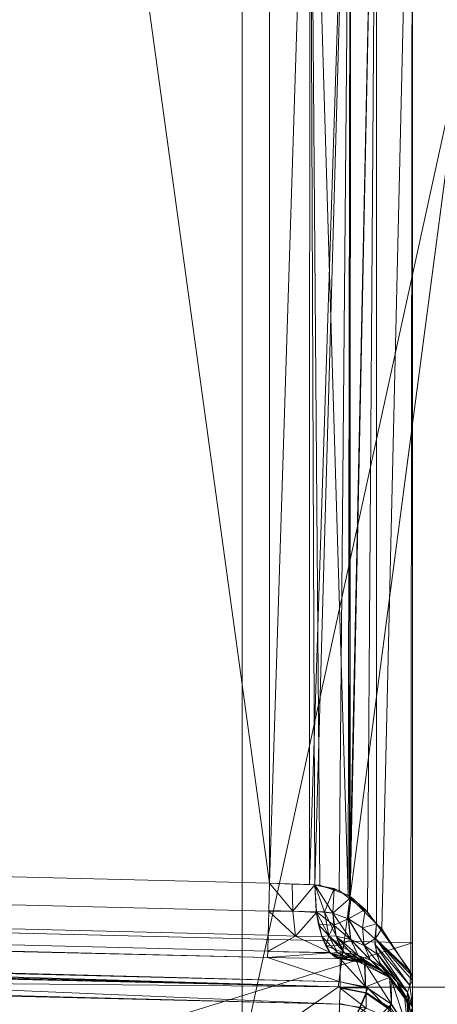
# Model space of a CAD drawing. Header units: millimetres. Extents: x -125 to 135, y -1868 to 49.
# Tile 18 of 53: x -120.09 to -118.4, y 8.28 to 12.26. Entities that reach past the tile are written whole.
import ezdxf

# ---------------------------------------------------------------- set-up
doc = ezdxf.new("R2010")
doc.units = ezdxf.units.MM
doc.layers.add('1', color=7, linetype='CONTINUOUS', true_color=0xffffff)

msp = doc.modelspace()

# ---------------------------------------------------------------- linework, layer by layer
at = {"layer": '1', "color": 252, "linetype": 'Continuous', "lineweight": 13}
for points in [[(-120.8, 47.1131, 456), (-120.8007, 8.5869, 456), (-118.5, 8.5301, 456), (-118.5, 47.1699, 456)], [(-118.5, 47.1699, 32), (-118.5, 8.53, 32), (-120.8, 8.5869, 32), (-120.8, 47.1131, 32)], [(-118.5, 13.8695, 455.1243), (-118.5, 42.5315, 455.1243), (-118.5, 47.1699, 456), (-118.5, 8.5302, 455.9954)], [(-118.5, 8.5301, 32), (-118.5, 47.1698, 32.0046), (-118.5, 42.5315, 32.8757), (-118.5, 13.8695, 32.8757)], [(-119.0783, 8.7705, 453.3), (-122.3, 8.8501, 453.3), (-122.1446, 13.847, 453.3), (-119.7795, 13.8762, 453.3)], [(-119.7795, 13.8762, 34.7), (-122.1446, 13.847, 34.7), (-122.3, 8.8501, 34.7), (-119.0783, 8.7705, 34.7)], [(-119.7795, 13.8762, 453.3), (-119.0783, 13.8848, 453.3), (-119.0783, 8.7705, 453.3)], [(-119.0783, 8.7705, 34.7), (-119.0783, 13.8848, 34.7), (-119.7795, 13.8762, 34.7)], [(-118.9155, 13.8865, 453.3272), (-118.9162, 8.7653, 453.3308), (-119.0783, 8.7705, 453.3)], [(-119.0783, 8.7705, 453.3), (-119.0783, 13.8848, 453.3), (-118.9155, 13.8865, 453.3272)], [(-118.9155, 13.8865, 34.6728), (-119.0783, 13.8848, 34.7), (-119.0783, 8.7705, 34.7)], [(-119.0783, 8.7705, 34.7), (-118.9162, 8.7653, 34.6692), (-118.9155, 13.8865, 34.6728)], [(-118.7503, 13.8874, 34.5774), (-118.9155, 13.8865, 34.6728), (-118.9162, 8.7653, 34.6692)], [(-118.9162, 8.7653, 34.6692), (-118.8951, 8.7646, 34.6652), (-118.7503, 13.8874, 34.5774)], [(-118.8951, 8.7646, 453.3348), (-118.9162, 8.7653, 453.3308), (-118.9155, 13.8865, 453.3272)], [(-118.7606, 8.7221, 453.4139), (-118.9155, 13.8865, 453.3272), (-118.7503, 13.8874, 453.4226)], [(-118.9155, 13.8865, 453.3272), (-118.8747, 8.7633, 453.3433), (-118.8951, 8.7646, 453.3348)], [(-118.9155, 13.8865, 453.3272), (-118.7606, 8.7221, 453.4139), (-118.8747, 8.7633, 453.3433)], [(-118.8951, 8.7646, 34.6652), (-118.7971, 8.7417, 34.6134), (-118.7503, 13.8874, 34.5774)], [(-118.7971, 8.7417, 34.6134), (-118.7543, 8.709, 34.573), (-118.7503, 13.8874, 34.5774)], [(-118.7503, 13.8874, 453.4226), (-118.752, 8.7135, 453.4241), (-118.7606, 8.7221, 453.4139)], [(-118.6453, 13.8871, 34.45), (-118.7503, 13.8874, 34.5774), (-118.7543, 8.709, 34.573)], [(-118.7543, 8.709, 34.573), (-118.6818, 8.6536, 34.5045), (-118.6453, 13.8871, 34.45)], [(-118.752, 8.7135, 453.4241), (-118.7503, 13.8874, 453.4226), (-118.6453, 13.8871, 453.55)], [(-118.6453, 13.8871, 453.55), (-118.6453, 8.6071, 453.55), (-118.752, 8.7135, 453.4241)], [(-118.6818, 8.6536, 34.5045), (-118.6453, 8.6071, 34.45), (-118.6453, 13.8871, 34.45)], [(-118.6239, 8.5865, 453.5871), (-118.6453, 8.6071, 453.55), (-118.6453, 13.8871, 453.55), (-118.5, 13.8858, 453.8017)], [(-118.5, 13.8858, 34.1983), (-118.6453, 13.8871, 34.45), (-118.6453, 8.6071, 34.45), (-118.5064, 8.411, 34.2094)], [(-118.5, 13.8858, 453.8017), (-118.5, 8.3953, 453.8017), (-118.6239, 8.5865, 453.5871)], [(-118.5064, 8.411, 34.2094), (-118.5, 8.3953, 34.1983), (-118.5, 13.8858, 34.1983)], [(-118.5, 8.3953, 453.8017), (-118.5, 13.8858, 453.8017), (-118.5, 13.8695, 455.1243), (-118.5, 8.5302, 455.9954)], [(-118.5, 8.5301, 32), (-118.5, 13.8695, 32.8757), (-118.5, 13.8858, 34.1983), (-118.5, 8.3953, 34.1983)], [(-120.1349, 8.1049, 39), (-120.1349, 13.3767, 39), (-119.1886, 13.3767, 39), (-119.1886, 8.0815, 39)], [(-119.1886, 8.0815, 449), (-119.1886, 13.3767, 449), (-120.1349, 13.3767, 449), (-120.1349, 8.1049, 449)], [(-118.3, 12.85, 39), (-118.3, 12.15, 39), (-119.1886, 8.0815, 39), (-119.1886, 13.3767, 39)], [(-118.3, 12.15, 449), (-118.3, 12.85, 449), (-119.1886, 13.3767, 449), (-119.1886, 8.0815, 449)], [(-118.8, 8.35, 39), (-119.1886, 8.0815, 39), (-118.3, 12.15, 39)], [(-118.3, 12.15, 449), (-119.1886, 8.0815, 449), (-118.8, 8.35, 449)], [(-118.3, 12.15, 39), (118.3, 12.15, 39), (70.3, 8.35, 39), (-118.8, 8.35, 39)], [(-118.8, 8.35, 449), (70.3, 8.35, 449), (-118.3, 12.15, 449)], [(-122.3, 8.8501, 453.3), (-119.0783, 8.7705, 453.3), (-119.0811, 8.6574, 453.2779), (-122.3028, 8.737, 453.2779)], [(-119.0783, 8.7705, 34.7), (-122.3, 8.8501, 34.7), (-122.3028, 8.737, 34.7221), (-119.0811, 8.6574, 34.7221)], [(-118.9834, 8.6579, 453.2881), (-119.081, 8.6611, 453.2786), (-119.0783, 8.7705, 453.3)], [(-119.0783, 8.7705, 34.7), (-119.081, 8.6611, 34.7214), (-118.9834, 8.6579, 34.7119)], [(-119.0783, 8.7705, 453.3), (-118.9867, 8.7676, 453.3174), (-118.9834, 8.6579, 453.2881)], [(-118.9834, 8.6579, 34.7119), (-118.9867, 8.7676, 34.6826), (-119.0783, 8.7705, 34.7)], [(-118.9834, 8.6579, 453.2881), (-118.9867, 8.7676, 453.3174), (-118.8951, 8.7646, 453.3348)], [(-118.8951, 8.7646, 34.6652), (-118.9867, 8.7676, 34.6826), (-118.9834, 8.6579, 34.7119)], [(-118.8951, 8.7646, 453.3348), (-118.8888, 8.6557, 453.3145), (-118.9834, 8.6579, 453.2881)], [(-118.9834, 8.6579, 34.7119), (-118.8888, 8.6557, 34.6855), (-118.8951, 8.7646, 34.6652)], [(-118.8951, 8.7646, 453.3348), (-118.8167, 8.7499, 453.3739), (-118.8228, 8.65, 453.3494)], [(-118.8228, 8.65, 453.3494), (-118.8891, 8.6562, 453.3153), (-118.8951, 8.7646, 453.3348)], [(-118.8163, 8.7497, 34.6259), (-118.8951, 8.7646, 34.6652), (-118.8555, 8.6556, 34.669)], [(-118.8951, 8.7646, 34.6652), (-118.8891, 8.6562, 34.6847), (-118.8555, 8.6556, 34.669)], [(-122.3028, 8.737, 453.2779), (-119.0811, 8.6574, 453.2779), (-119.0835, 8.5611, 453.2147), (-122.3052, 8.6406, 453.2147)], [(-119.0811, 8.6574, 34.7221), (-122.3028, 8.737, 34.7221), (-122.3052, 8.6406, 34.7853), (-119.0835, 8.5611, 34.7853)], [(-118.8555, 8.6556, 34.669), (-118.8224, 8.6499, 34.6503), (-118.8163, 8.7497, 34.6259)], [(-118.8228, 8.65, 453.3494), (-118.8167, 8.7499, 453.3739), (-118.7485, 8.7141, 453.4242)], [(-118.748, 8.7138, 34.5754), (-118.8163, 8.7497, 34.6259), (-118.8224, 8.6499, 34.6503)], [(-118.7485, 8.7141, 453.4242), (-118.7598, 8.6264, 453.3951), (-118.8228, 8.65, 453.3494)], [(-118.8224, 8.6499, 34.6503), (-118.7594, 8.6262, 34.6044), (-118.748, 8.7138, 34.5754)], [(-118.7598, 8.6264, 453.3951), (-118.7485, 8.7141, 453.4242), (-118.6912, 8.6642, 453.4836)], [(-118.6909, 8.6639, 34.516), (-118.748, 8.7138, 34.5754), (-118.7594, 8.6262, 34.6044)], [(-122.3052, 8.6406, 453.2147), (-119.0835, 8.5611, 453.2147), (-119.0851, 8.4956, 453.1199), (-122.3068, 8.5751, 453.1199)], [(-119.0835, 8.5611, 34.7853), (-122.3052, 8.6406, 34.7853), (-122.3068, 8.5751, 34.8801), (-119.0851, 8.4956, 34.8801)], [(-118.9731, 8.5571, 453.2237), (-119.0835, 8.5611, 453.2147), (-119.0811, 8.6574, 453.2779)], [(-119.0811, 8.6574, 34.7221), (-119.0835, 8.5611, 34.7853), (-118.9731, 8.5571, 34.7763)], [(-119.0811, 8.6574, 453.2779), (-119.081, 8.6611, 453.2786), (-118.9834, 8.6579, 453.2881)], [(-118.9834, 8.6579, 34.7119), (-119.081, 8.6611, 34.7214), (-119.0811, 8.6574, 34.7221)], [(-119.0811, 8.6574, 453.2779), (-118.9834, 8.6579, 453.2881), (-118.9731, 8.5571, 453.2237)], [(-118.9731, 8.5571, 34.7763), (-118.9834, 8.6579, 34.7119), (-119.0811, 8.6574, 34.7221)], [(-118.9731, 8.5571, 453.2237), (-118.9834, 8.6579, 453.2881), (-118.8885, 8.6521, 453.3138)], [(-118.9834, 8.6579, 453.2881), (-118.8888, 8.6557, 453.3145), (-118.8885, 8.6521, 453.3138)], [(-118.8885, 8.6521, 34.6862), (-118.9834, 8.6579, 34.7119), (-118.9731, 8.5571, 34.7763)], [(-118.8885, 8.6521, 34.6862), (-118.8888, 8.6557, 34.6855), (-118.9834, 8.6579, 34.7119)], [(-118.8885, 8.6521, 453.3138), (-118.8669, 8.556, 453.2551), (-118.9731, 8.5571, 453.2237)], [(-118.9731, 8.5571, 34.7763), (-118.8669, 8.556, 34.7449), (-118.8885, 8.6521, 34.6862)], [(-118.8891, 8.6562, 453.3153), (-118.8228, 8.65, 453.3494), (-118.8184, 8.6012, 453.325)], [(-118.8184, 8.6012, 453.325), (-118.88, 8.6034, 453.2902), (-118.8891, 8.6562, 453.3153)], [(-118.8891, 8.6562, 34.6847), (-118.8669, 8.556, 34.7449), (-118.8378, 8.5583, 34.7275)], [(-118.8378, 8.5583, 34.7275), (-118.8555, 8.6556, 34.669), (-118.8891, 8.6562, 34.6847)], [(-118.8555, 8.6556, 34.669), (-118.8378, 8.5583, 34.7275), (-118.8083, 8.5567, 34.7067)], [(-118.8083, 8.5567, 34.7067), (-118.8224, 8.6499, 34.6503), (-118.8555, 8.6556, 34.669)], [(-118.8184, 8.6012, 453.325), (-118.8228, 8.65, 453.3494), (-118.7598, 8.6264, 453.3951)], [(-118.8224, 8.6499, 34.6503), (-118.8083, 8.5567, 34.7067), (-118.7501, 8.5435, 34.6556)], [(-118.7501, 8.5435, 34.6556), (-118.7594, 8.6262, 34.6044), (-118.8224, 8.6499, 34.6503)], [(-118.6912, 8.6642, 453.4836), (-118.7026, 8.5903, 453.4524), (-118.7598, 8.6264, 453.3951)], [(-118.7594, 8.6262, 34.6044), (-118.7023, 8.59, 34.5472), (-118.6909, 8.6639, 34.516)], [(-118.7026, 8.5903, 453.4524), (-118.6912, 8.6642, 453.4836), (-118.6453, 8.6071, 453.55)], [(-118.6453, 8.6071, 34.45), (-118.6909, 8.6639, 34.516), (-118.7023, 8.59, 34.5472)], [(-118.838, 8.5583, 453.2724), (-118.88, 8.6034, 453.2902), (-118.8184, 8.6012, 453.325)], [(-118.838, 8.5583, 453.2724), (-118.8669, 8.556, 453.2551), (-118.88, 8.6034, 453.2902)], [(-118.8184, 8.6012, 453.325), (-118.8086, 8.5567, 453.2929), (-118.838, 8.5583, 453.2724)], [(-118.8184, 8.6012, 453.325), (-118.7598, 8.6264, 453.3951), (-118.7505, 8.5436, 453.3439)], [(-118.7505, 8.5436, 453.3439), (-118.8086, 8.5567, 453.2929), (-118.8184, 8.6012, 453.325)], [(-118.7598, 8.6264, 453.3951), (-118.7026, 8.5903, 453.4524), (-118.6956, 8.5193, 453.4082)], [(-118.6956, 8.5193, 453.4082), (-118.7505, 8.5436, 453.3439), (-118.7598, 8.6264, 453.3951)], [(-118.7594, 8.6262, 34.6044), (-118.7501, 8.5435, 34.6556), (-118.6953, 8.5191, 34.5914)], [(-118.6953, 8.5191, 34.5914), (-118.7023, 8.59, 34.5472), (-118.7594, 8.6262, 34.6044)], [(-118.6453, 8.6071, 453.55), (-118.6527, 8.5458, 453.5219), (-118.7026, 8.5903, 453.4524)], [(-118.7023, 8.59, 34.5472), (-118.6527, 8.5458, 34.4781), (-118.6453, 8.6071, 34.45)], [(-118.6502, 8.5473, 453.5213), (-118.6453, 8.6071, 453.55), (-118.6239, 8.5865, 453.5871)], [(-118.5064, 8.411, 34.2094), (-118.6453, 8.6071, 34.45), (-118.6502, 8.5473, 34.4787)], [(-122.3068, 8.5751, 453.1199), (-119.0851, 8.4956, 453.1199), (-119.0857, 8.4707, 453.0074), (-122.3074, 8.5502, 453.0074)], [(-119.0851, 8.4956, 34.8801), (-122.3068, 8.5751, 34.8801), (-122.3074, 8.5502, 34.9926), (-119.0857, 8.4707, 34.9926)], [(-118.5, 8.53, 455.9954), (-120.8015, 8.587, 455.997), (-120.8111, 7.8116, 455.8265)], [(-120.8111, 7.8116, 32.1735), (-120.8007, 8.5869, 32.003), (-118.5, 8.5302, 32.0046)], [(-118.9731, 8.5571, 453.2237), (-119.0835, 8.5602, 453.2135), (-119.0835, 8.5611, 453.2147)], [(-119.0835, 8.5611, 34.7853), (-119.0835, 8.5602, 34.7865), (-118.9731, 8.5571, 34.7763)], [(-118.6956, 8.5193, 453.4082), (-118.7026, 8.5903, 453.4524), (-118.6527, 8.5458, 453.5219)], [(-118.6527, 8.5458, 34.4781), (-118.7023, 8.59, 34.5472), (-118.6953, 8.5191, 34.5914)], [(-118.6502, 8.5473, 453.5213), (-118.6239, 8.5865, 453.5871), (-118.5, 8.3953, 453.8017)], [(-122.3074, 8.5502, 453.0074), (-119.0857, 8.4707, 453.0074), (-118.7926, 8.3717, 449.2926), (-122.5074, 8.4707, 449.5857)], [(-122.5074, 8.5502, 35.1926), (-119.0857, 8.4707, 34.9926), (-122.3074, 8.5502, 34.9926)], [(-122.5074, 8.5502, 35.1926), (-122.5074, 8.4707, 38.4143), (-118.7926, 8.3717, 38.7074), (-119.0857, 8.4707, 34.9926)], [(-118.5, 8.5302, 32.0046), (-118.5, 7.7831, 32.1735), (-120.8111, 7.8116, 32.1735)], [(-120.8111, 7.8116, 455.8265), (-118.5, 7.7831, 455.8265), (-118.5, 8.53, 455.9954)], [(-119.0851, 8.4956, 453.1199), (-119.0835, 8.5602, 453.2135), (-118.9731, 8.5571, 453.2237)], [(-118.9731, 8.5571, 34.7763), (-119.0835, 8.5602, 34.7865), (-119.0851, 8.4956, 34.8801)], [(-118.8332, 8.4903, 453.1672), (-119.0851, 8.4942, 453.1136), (-118.9731, 8.5571, 453.2237)], [(-118.9731, 8.5571, 453.2237), (-119.0851, 8.4942, 453.1136), (-119.0851, 8.4956, 453.1199)], [(-118.9731, 8.5571, 34.7763), (-119.0851, 8.4942, 34.8865), (-118.8332, 8.4903, 34.8328)], [(-119.0851, 8.4956, 34.8801), (-119.0851, 8.4942, 34.8865), (-118.9731, 8.5571, 34.7763)], [(-118.9731, 8.5571, 453.2237), (-118.8664, 8.5551, 453.254), (-118.8332, 8.4903, 453.1672)], [(-118.8669, 8.556, 453.2551), (-118.8664, 8.5551, 453.254), (-118.9731, 8.5571, 453.2237)], [(-118.9731, 8.5571, 34.7763), (-118.8664, 8.5551, 34.746), (-118.8669, 8.556, 34.7449)], [(-118.8332, 8.4903, 34.8328), (-118.8664, 8.5551, 34.746), (-118.9731, 8.5571, 34.7763)], [(-118.8669, 8.556, 453.2551), (-118.838, 8.5583, 453.2724), (-118.8033, 8.4906, 453.1861)], [(-118.8378, 8.5583, 34.7275), (-118.8669, 8.556, 34.7449), (-118.8504, 8.517, 34.7881)], [(-118.8033, 8.4906, 453.1861), (-118.8318, 8.4886, 453.1634), (-118.8669, 8.556, 453.2551)], [(-118.8504, 8.517, 34.7881), (-118.7935, 8.5189, 34.7448), (-118.8378, 8.5583, 34.7275)], [(-118.838, 8.5583, 453.2724), (-118.8086, 8.5567, 453.2929), (-118.775, 8.4895, 453.2126)], [(-118.775, 8.4895, 453.2126), (-118.8033, 8.4906, 453.1861), (-118.838, 8.5583, 453.2724)], [(-118.7935, 8.5189, 34.7448), (-118.8083, 8.5567, 34.7067), (-118.8378, 8.5583, 34.7275)], [(-118.8086, 8.5567, 453.2929), (-118.7505, 8.5436, 453.3439), (-118.7203, 8.4792, 453.277)], [(-118.7203, 8.4792, 453.277), (-118.7472, 8.4856, 453.243), (-118.8086, 8.5567, 453.2929)], [(-118.7472, 8.4856, 453.243), (-118.775, 8.4895, 453.2126), (-118.8086, 8.5567, 453.2929)], [(-118.7501, 8.5435, 34.6556), (-118.8083, 8.5567, 34.7067), (-118.7935, 8.5189, 34.7448)], [(-118.7935, 8.5189, 34.7448), (-118.7199, 8.4791, 34.7224), (-118.7501, 8.5435, 34.6556)], [(-118.7505, 8.5436, 453.3439), (-118.6956, 8.5193, 453.4082), (-118.6699, 8.4597, 453.3552)], [(-118.6699, 8.4597, 453.3552), (-118.7203, 8.4792, 453.277), (-118.7505, 8.5436, 453.3439)], [(-118.7501, 8.5435, 34.6556), (-118.7199, 8.4791, 34.7224), (-118.6697, 8.4596, 34.6443)], [(-118.6697, 8.4596, 34.6443), (-118.6953, 8.5191, 34.5914), (-118.7501, 8.5435, 34.6556)], [(-118.6527, 8.5458, 453.5219), (-118.646, 8.4861, 453.4867), (-118.6956, 8.5193, 453.4082)], [(-118.6953, 8.5191, 34.5914), (-118.646, 8.4861, 34.5134), (-118.6527, 8.5458, 34.4781)], [(-118.652, 8.5249, 453.5105), (-118.6502, 8.5473, 453.5213), (-118.5112, 8.3576, 453.7756)], [(-118.5112, 8.3576, 34.2244), (-118.6502, 8.5473, 34.4787), (-118.652, 8.5249, 34.4895)], [(-118.652, 8.5249, 453.5105), (-118.5112, 8.3576, 453.7756), (-118.5207, 8.3309, 453.7383)], [(-118.5207, 8.3309, 453.7383), (-118.6431, 8.4882, 453.4861), (-118.652, 8.5249, 453.5105)], [(-118.652, 8.5249, 34.4895), (-118.6431, 8.4882, 34.5139), (-118.5207, 8.3309, 34.2617)], [(-118.5207, 8.3309, 34.2617), (-118.5112, 8.3576, 34.2244), (-118.652, 8.5249, 34.4895)], [(-118.5, 8.3953, 453.8017), (-118.5, 8.3778, 453.7986), (-118.6502, 8.5473, 453.5213)], [(-118.5, 8.3778, 453.7986), (-118.5112, 8.3576, 453.7756), (-118.6502, 8.5473, 453.5213)], [(-118.6502, 8.5473, 34.4787), (-118.5112, 8.3576, 34.2244), (-118.5064, 8.411, 34.2094)], [(-118.5, 8.5302, 455.9954), (-118.5, 7.5317, 455.708), (-118.5, 8.2717, 453.7802), (-118.5, 8.3953, 453.8017)], [(-118.5, 8.3953, 34.1983), (-118.5, 8.2754, 34.2184), (-118.5, 7.5317, 32.292), (-118.5, 8.5301, 32)], [(-119.0857, 8.4707, 453.0074), (-119.0851, 8.4942, 453.1136), (-118.831, 8.4889, 453.1614)], [(-118.831, 8.4889, 34.8386), (-119.0851, 8.4942, 34.8865), (-119.0857, 8.4707, 34.9926)], [(-118.831, 8.4889, 453.1614), (-118.7926, 8.4648, 453.063), (-119.0857, 8.4707, 453.0074)], [(-119.0857, 8.4707, 34.9926), (-118.7926, 8.4648, 34.937), (-118.831, 8.4889, 34.8386)], [(-118.8332, 8.4903, 453.1672), (-118.831, 8.4889, 453.1614), (-119.0851, 8.4942, 453.1136)], [(-119.0851, 8.4942, 34.8865), (-118.831, 8.4889, 34.8386), (-118.8332, 8.4903, 34.8328)], [(-118.7747, 8.4895, 34.787), (-118.7935, 8.5189, 34.7448), (-118.8504, 8.517, 34.7881)], [(-118.8504, 8.517, 34.7881), (-118.8318, 8.4886, 34.8366), (-118.7747, 8.4895, 34.787)], [(-118.8318, 8.4886, 453.1634), (-118.8033, 8.4906, 453.1861), (-118.7602, 8.463, 453.0918)], [(-118.7529, 8.4693, 34.8308), (-118.7747, 8.4895, 34.787), (-118.8318, 8.4886, 34.8366)], [(-118.7602, 8.463, 453.0918), (-118.7926, 8.4648, 453.063), (-118.8318, 8.4886, 453.1634)], [(-118.8318, 8.4886, 34.8366), (-118.8121, 8.4714, 34.8872), (-118.7529, 8.4693, 34.8308)], [(-118.7299, 8.4582, 453.1254), (-118.7602, 8.463, 453.0918), (-118.8033, 8.4906, 453.1861)], [(-118.8033, 8.4906, 453.1861), (-118.775, 8.4895, 453.2126), (-118.7299, 8.4582, 453.1254)], [(-118.7935, 8.5189, 34.7448), (-118.7747, 8.4895, 34.787), (-118.7199, 8.4791, 34.7224)], [(-118.775, 8.4895, 453.2126), (-118.7472, 8.4856, 453.243), (-118.7015, 8.4508, 453.1634)], [(-118.7015, 8.4508, 453.1634), (-118.7299, 8.4582, 453.1254), (-118.775, 8.4895, 453.2126)], [(-118.6987, 8.4566, 34.7583), (-118.7199, 8.4791, 34.7224), (-118.7747, 8.4895, 34.787)], [(-118.7747, 8.4895, 34.787), (-118.7529, 8.4693, 34.8308), (-118.6987, 8.4566, 34.7583)], [(-118.7472, 8.4856, 453.243), (-118.7203, 8.4792, 453.277), (-118.6753, 8.4413, 453.2054)], [(-118.6753, 8.4413, 453.2054), (-118.7015, 8.4508, 453.1634), (-118.7472, 8.4856, 453.243)], [(-118.6956, 8.5193, 453.4082), (-118.646, 8.4861, 453.4867), (-118.6253, 8.433, 453.4467)], [(-118.6253, 8.433, 453.4467), (-118.6699, 8.4597, 453.3552), (-118.6956, 8.5193, 453.4082)], [(-118.6953, 8.5191, 34.5914), (-118.6697, 8.4596, 34.6443), (-118.6253, 8.433, 34.5533)], [(-118.6253, 8.433, 34.5533), (-118.646, 8.4861, 34.5134), (-118.6953, 8.5191, 34.5914)], [(-118.562, 8.3726, 453.6045), (-118.6431, 8.4882, 453.4861), (-118.5207, 8.3309, 453.7383)], [(-118.6339, 8.4503, 453.4608), (-118.6431, 8.4882, 453.4861), (-118.562, 8.3726, 453.6045)], [(-118.5207, 8.3309, 34.2617), (-118.6431, 8.4882, 34.5139), (-118.562, 8.3726, 34.3955)], [(-118.562, 8.3726, 34.3955), (-118.6431, 8.4882, 34.5139), (-118.6339, 8.4503, 34.5392)], [(-122.6809, 8.4468, 38.8089), (-122.9054, 8.3902, 38.9072), (-118.7948, 8.2813, 38.9147)], [(-122.9054, 8.3902, 449.0927), (-122.6967, 8.441, 449.1942), (-118.7931, 8.3512, 449.1908)], [(-118.7931, 8.3512, 449.1908), (-122.6967, 8.441, 449.1942), (-122.6289, 8.4575, 449.2271)], [(-122.6759, 8.4481, 38.8067), (-122.6809, 8.4468, 38.8089), (-118.7931, 8.3512, 38.8092)], [(-118.7948, 8.2813, 38.9147), (-118.7931, 8.3512, 38.8092), (-122.6809, 8.4468, 38.8089)], [(-122.563, 8.4648, 38.7074), (-122.6759, 8.4481, 38.8067), (-118.7931, 8.3512, 38.8092)], [(-118.7931, 8.3512, 449.1908), (-122.6289, 8.4575, 449.2271), (-122.563, 8.4648, 449.2926)], [(-118.7926, 8.3717, 449.2926), (-122.563, 8.4648, 449.2926), (-122.5074, 8.4707, 449.5857)], [(-122.5074, 8.4707, 38.4143), (-122.563, 8.4648, 38.7074), (-118.7926, 8.3717, 38.7074)], [(-122.563, 8.4648, 449.2926), (-118.7926, 8.3717, 449.2926), (-118.7931, 8.3512, 449.1908)], [(-118.7931, 8.3512, 38.8092), (-118.7926, 8.3717, 38.7074), (-122.563, 8.4648, 38.7074)], [(-119.0857, 8.4707, 453.0074), (-118.7926, 8.4648, 453.063), (-118.7926, 8.3717, 449.2926)], [(-118.7926, 8.3717, 38.7074), (-118.7926, 8.4648, 34.937), (-119.0857, 8.4707, 34.9926)], [(-118.7295, 8.4581, 34.8742), (-118.7529, 8.4693, 34.8308), (-118.8121, 8.4714, 34.8872)], [(-118.8121, 8.4714, 34.8872), (-118.7926, 8.4648, 34.937), (-118.7295, 8.4581, 34.8742)], [(-118.6908, 8.3512, 449.2931), (-118.7926, 8.3717, 449.2926), (-118.7926, 8.4648, 453.063)], [(-118.7926, 8.4648, 453.063), (-118.6933, 8.4481, 453.1759), (-118.6908, 8.3512, 449.2931)], [(-118.6908, 8.3512, 38.7069), (-118.7271, 8.4575, 34.8711), (-118.7926, 8.4648, 34.937)], [(-118.7926, 8.4648, 34.937), (-118.7926, 8.3717, 38.7074), (-118.6908, 8.3512, 38.7069)], [(-118.6749, 8.4412, 34.7939), (-118.6987, 8.4566, 34.7583), (-118.7529, 8.4693, 34.8308)], [(-118.7529, 8.4693, 34.8308), (-118.7295, 8.4581, 34.8742), (-118.6749, 8.4412, 34.7939)], [(-118.6908, 8.3512, 38.7069), (-118.6941, 8.441, 34.8033), (-118.7271, 8.4575, 34.8711)], [(-118.6295, 8.4175, 453.2998), (-118.6753, 8.4413, 453.2054), (-118.7203, 8.4792, 453.277)], [(-118.7203, 8.4792, 453.277), (-118.6699, 8.4597, 453.3552), (-118.6295, 8.4175, 453.2998)], [(-118.6292, 8.4174, 34.6996), (-118.6697, 8.4596, 34.6443), (-118.7199, 8.4791, 34.7224)], [(-118.7199, 8.4791, 34.7224), (-118.6987, 8.4566, 34.7583), (-118.6292, 8.4174, 34.6996)], [(-118.6987, 8.4566, 34.7583), (-118.6749, 8.4412, 34.7939), (-118.6292, 8.4174, 34.6996)], [(-118.5928, 8.3902, 34.5946), (-118.6941, 8.441, 34.8033), (-118.6908, 8.3512, 38.7069)], [(-118.6933, 8.4481, 453.1759), (-118.691, 8.4468, 453.1809), (-118.6908, 8.3512, 449.2931)], [(-118.5853, 8.2813, 449.2948), (-118.6908, 8.3512, 449.2931), (-118.691, 8.4468, 453.1809)], [(-118.691, 8.4468, 453.1809), (-118.5928, 8.3902, 453.4054), (-118.5853, 8.2813, 449.2948)], [(-118.6699, 8.4597, 453.3552), (-118.6253, 8.433, 453.4467), (-118.5928, 8.3902, 453.4054)], [(-118.5928, 8.3902, 453.4054), (-118.6295, 8.4175, 453.2998), (-118.6699, 8.4597, 453.3552)], [(-118.6697, 8.4596, 34.6443), (-118.6292, 8.4174, 34.6996), (-118.5928, 8.3902, 34.5946)], [(-118.5928, 8.3902, 34.5946), (-118.6253, 8.433, 34.5533), (-118.6697, 8.4596, 34.6443)], [(-118.562, 8.3726, 453.6045), (-118.6234, 8.435, 453.4467), (-118.6339, 8.4503, 453.4608)], [(-118.6339, 8.4503, 34.5392), (-118.6234, 8.435, 34.5534), (-118.562, 8.3726, 34.3955)], [(-118.6234, 8.435, 453.4467), (-118.562, 8.3726, 453.6045), (-118.5471, 8.3267, 453.5611)], [(-118.5471, 8.3267, 453.5611), (-118.5928, 8.3902, 453.4054), (-118.6234, 8.435, 453.4467)], [(-118.6234, 8.435, 34.5534), (-118.5928, 8.3902, 34.5946), (-118.5465, 8.3316, 34.4368)], [(-118.5465, 8.3316, 34.4368), (-118.562, 8.3726, 34.3955), (-118.6234, 8.435, 34.5534)], [(-118.5064, 8.411, 34.2094), (-118.5112, 8.3576, 34.2244), (-118.5, 8.3777, 34.2013)], [(-118.5, 8.3777, 34.2013), (-118.5, 8.3953, 34.1983), (-118.5064, 8.411, 34.2094)], [(-122.9253, 8.3821, 38.9131), (-123.1472, 8.2916, 38.9782), (-118.7975, 8.1741, 38.982)], [(-118.7975, 8.1741, 449.018), (-123.1128, 8.3131, 449.0319), (-122.9266, 8.3824, 449.0865)], [(-118.7948, 8.2813, 449.0853), (-122.9266, 8.3824, 449.0865), (-122.9054, 8.3902, 449.0927)], [(-122.9266, 8.3824, 449.0865), (-118.7948, 8.2813, 449.0853), (-118.7975, 8.1741, 449.018)], [(-122.9054, 8.3902, 38.9072), (-122.9253, 8.3821, 38.9131), (-118.7948, 8.2813, 38.9147)], [(-118.7975, 8.1741, 38.982), (-118.7948, 8.2813, 38.9147), (-122.9253, 8.3821, 38.9131)], [(-122.9054, 8.3902, 449.0927), (-118.7931, 8.3512, 449.1908), (-118.7948, 8.2813, 449.0853)], [(-118.6872, 8.3498, 38.7069), (-118.7926, 8.3717, 38.7074), (-118.7932, 8.3468, 38.8199)], [(-118.7931, 8.3498, 449.1872), (-118.7926, 8.3717, 449.2926), (-118.6801, 8.3468, 449.2932)], [(-118.5928, 8.3902, 34.5946), (-118.6908, 8.3512, 38.7069), (-118.5853, 8.2813, 38.7052)], [(-118.5928, 8.3902, 453.4054), (-118.5869, 8.3821, 453.4253), (-118.5853, 8.2813, 449.2948)], [(-118.5853, 8.2813, 38.7052), (-118.5865, 8.3824, 34.5734), (-118.5928, 8.3902, 34.5946)], [(-118.518, 8.1741, 449.2975), (-118.5853, 8.2813, 449.2948), (-118.5869, 8.3821, 453.4253)], [(-118.5869, 8.3821, 453.4253), (-118.5218, 8.2916, 453.6472), (-118.518, 8.1741, 449.2975)], [(-118.518, 8.1741, 38.7025), (-118.5319, 8.3131, 34.3872), (-118.5865, 8.3824, 34.5734)], [(-118.5865, 8.3824, 34.5734), (-118.5853, 8.2813, 38.7052), (-118.518, 8.1741, 38.7025)], [(-118.5207, 8.3309, 453.7383), (-118.5229, 8.3054, 453.7), (-118.562, 8.3726, 453.6045)], [(-118.562, 8.3726, 453.6045), (-118.5229, 8.3054, 453.7), (-118.5218, 8.2916, 453.6472)], [(-118.5218, 8.2916, 453.6472), (-118.5471, 8.3267, 453.5611), (-118.562, 8.3726, 453.6045)], [(-118.5229, 8.3054, 34.3), (-118.562, 8.3726, 34.3955), (-118.5319, 8.3131, 34.3872)], [(-118.562, 8.3726, 34.3955), (-118.5465, 8.3316, 34.4368), (-118.5319, 8.3131, 34.3872)], [(-118.562, 8.3726, 34.3955), (-118.5229, 8.3054, 34.3), (-118.5207, 8.3309, 34.2617)], [(-118.5112, 8.3576, 453.7756), (-118.5, 8.3778, 453.7986), (-118.5, 8.2717, 453.7802)], [(-118.5, 8.2754, 34.2184), (-118.5, 8.3777, 34.2013), (-118.5112, 8.3576, 34.2244)], [(-118.8, 8.0719, 39), (-119.1886, 8.0815, 39), (-118.8, 8.35, 39), (-118.6852, 8.3272, 39)], [(-118.6852, 8.3272, 449), (-118.8, 8.35, 449), (-119.1886, 8.0815, 449), (-118.8, 8.0719, 449)], [(-118.8, 8.35, 39), (-118.8, 8.35, 449), (-118.6852, 8.3272, 449), (-118.6852, 8.3272, 39)], [(70.3, 8.35, 39), (70.3, 8.35, 449), (-118.8, 8.35, 449), (-118.8, 8.35, 39)], [(-118.6852, 8.3272, 39), (-118.5879, 8.2621, 39), (-118.8, 8.0719, 39)], [(-118.8, 8.0719, 449), (-118.5879, 8.2621, 449), (-118.6852, 8.3272, 449)], [(-118.7932, 8.3468, 38.8199), (-118.7948, 8.2813, 38.9147), (-118.6872, 8.266, 38.899)], [(-118.7148, 8.2673, 449.0889), (-118.7947, 8.285, 449.0889), (-118.7931, 8.3498, 449.1872), (-118.6889, 8.3267, 449.1872)], [(-118.7932, 8.3468, 38.8199), (-118.6872, 8.3267, 38.8111), (-118.6872, 8.3498, 38.7069)], [(-118.6872, 8.3267, 38.8111), (-118.7932, 8.3468, 38.8199), (-118.7932, 8.3468, 38.8199)], [(-118.6872, 8.266, 38.899), (-118.6872, 8.3267, 38.8111), (-118.7932, 8.3468, 38.8199)], [(-118.6801, 8.3468, 449.2932), (-118.6889, 8.3267, 449.1872), (-118.7931, 8.3498, 449.1872)], [(-118.6474, 8.2207, 449.0889), (-118.7148, 8.2673, 449.0889), (-118.6889, 8.3267, 449.1872), (-118.601, 8.266, 449.1872)], [(-118.6889, 8.3267, 449.1872), (-118.6801, 8.3468, 449.2932), (-118.6801, 8.3468, 449.2932)], [(-118.601, 8.266, 449.1872), (-118.6889, 8.3267, 449.1872), (-118.6801, 8.3468, 449.2932)], [(-118.5889, 8.2673, 38.7852), (-118.5889, 8.285, 38.7053), (-118.6872, 8.3498, 38.7069), (-118.6872, 8.3267, 38.8111)], [(-118.5889, 8.2207, 38.8526), (-118.5889, 8.2673, 38.7852), (-118.6872, 8.3267, 38.8111), (-118.6872, 8.266, 38.899)], [(-118.6852, 8.3272, 39), (-118.6852, 8.3272, 449), (-118.5879, 8.2621, 449), (-118.5879, 8.2621, 39)], [(-118.6801, 8.3468, 449.2932), (-118.5853, 8.2813, 449.2948), (-118.601, 8.266, 449.1872)], [(-118.5229, 8.3054, 453.7), (-118.5207, 8.3309, 453.7383), (-118.5, 8.2686, 453.7782)], [(-118.5081, 8.2498, 34.3061), (-118.5207, 8.3309, 34.2617), (-118.5229, 8.3054, 34.3)], [(-118.5207, 8.3309, 453.7383), (-118.5112, 8.3576, 453.7756), (-118.5, 8.2717, 453.7802)], [(-118.5, 8.2754, 34.2184), (-118.5112, 8.3576, 34.2244), (-118.5207, 8.3309, 34.2617)], [(-118.5, 8.2717, 453.7802), (-118.5, 8.2686, 453.7782), (-118.5207, 8.3309, 453.7383)], [(-118.5, 8.2687, 34.2226), (-118.5207, 8.3309, 34.2617), (-118.5081, 8.2498, 34.3061)], [(-118.5207, 8.3309, 34.2617), (-118.5, 8.2687, 34.2226), (-118.5, 8.2754, 34.2184)], [(-123.1472, 8.2916, 38.9782), (-123.1576, 8.2816, 38.9812), (-118.7975, 8.1741, 38.982)], [(-118.7975, 8.1741, 449.018), (-123.1539, 8.281, 449.0199), (-123.1128, 8.3131, 449.0319)], [(-118.7539, 8.1777, 449.0231), (-118.7972, 8.1873, 449.0231), (-118.7947, 8.285, 449.0889), (-118.7148, 8.2673, 449.0889)], [(-118.5231, 8.1777, 38.7462), (-118.5231, 8.1873, 38.7028), (-118.5889, 8.285, 38.7053), (-118.5889, 8.2673, 38.7852)], [(-118.518, 8.1741, 38.7025), (-118.5199, 8.281, 34.3461), (-118.5319, 8.3131, 34.3872)], [(-118.5319, 8.3131, 34.3872), (-118.5184, 8.2772, 34.3412), (-118.5229, 8.3054, 34.3)], [(-118.5229, 8.3054, 453.7), (-118.5181, 8.2794, 453.6599), (-118.5218, 8.2916, 453.6472)], [(-118.5056, 8.2383, 453.7026), (-118.5181, 8.2794, 453.6599), (-118.5229, 8.3054, 453.7)], [(-118.5229, 8.3054, 453.7), (-118.5, 8.2686, 453.7782), (-118.5056, 8.2383, 453.7026)], [(-118.5229, 8.3054, 34.3), (-118.5184, 8.2772, 34.3412), (-118.5081, 8.2498, 34.3061)], [(-118.5218, 8.2916, 453.6472), (-118.5188, 8.2816, 453.6576), (-118.518, 8.1741, 449.2975)], [(-123.1576, 8.2816, 38.9812), (-123.2026, 8.2383, 38.9944), (-118.8, 8.0719, 39)], [(-118.8, 8.0719, 39), (-118.7975, 8.1741, 38.982), (-123.1576, 8.2816, 38.9812)], [(-118.6872, 8.266, 38.899), (-118.7948, 8.2813, 38.9147), (-118.7972, 8.185, 38.9779)], [(-118.601, 8.266, 449.1872), (-118.5853, 8.2813, 449.2948), (-118.5222, 8.185, 449.2972)], [(-118.5, 8.0719, 449.3), (-118.518, 8.1741, 449.2975), (-118.5188, 8.2816, 453.6576)], [(-118.5188, 8.2816, 453.6576), (-118.5056, 8.2383, 453.7026), (-118.5, 8.0719, 449.3)]]:
    msp.add_3dface(points, dxfattribs=at)

doc.saveas('drawing.dxf')
